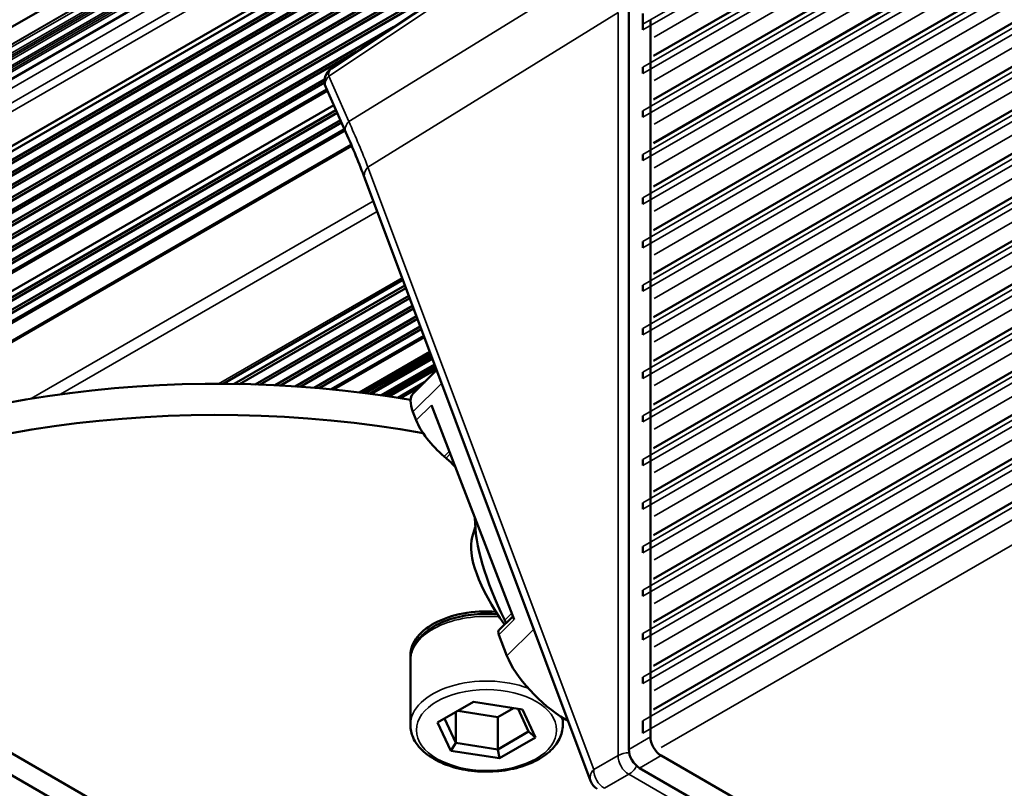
# Paper-space layout 'Sheet_1' of a CAD drawing. Header units: millimetres. Extents: x 0 to 118, y 0 to 118.
# Tile 10 of 206: x 17.18 to 19.72, y 19.94 to 21.92. Entities that reach past the tile are written whole.
import ezdxf

# ---------------------------------------------------------------- set-up
doc = ezdxf.new("R2010")
doc.units = ezdxf.units.MM
doc.layers.add('Visible (ANSI)', color=7, linetype='Continuous', lineweight=50)
doc.layers.add('Visible Narrow (ANSI)', color=7, linetype='Continuous', lineweight=35)

psp = doc.layouts.new('Sheet_1')

# ---------------------------------------------------------------- linework, layer by layer
at = {"layer": 'Visible (ANSI)'}
for p, q in [((40.17912, 35.19419), (12.88363, 19.43513)), ((34.35746, 30.80041), (18.81483, 21.82687)), ((34.35746, 30.6879), (18.81483, 21.71436)), ((34.35746, 30.57539), (18.81483, 21.60185)), ((34.35746, 30.46288), (18.81483, 21.48934)), ((34.35746, 30.35037), (18.81483, 21.37683)), ((34.35746, 30.23786), (18.81483, 21.26432)), ((34.35746, 30.12535), (18.81483, 21.15181)), ((34.35746, 30.01284), (18.81483, 21.0393)), ((34.35746, 29.90033), (18.81483, 20.92679)), ((34.35746, 29.78782), (18.81483, 20.81428)), ((34.35746, 29.67532), (18.81483, 20.70177)), ((34.35746, 29.56281), (18.81483, 20.58927)), ((34.35746, 29.4503), (18.81483, 20.47676)), ((34.35746, 29.33779), (18.81483, 20.36425)), ((34.35746, 29.22528), (18.81483, 20.25174)), ((34.35746, 29.11277), (18.81483, 20.13923)), ((18.73871, 22.68131), (12.97555, 19.35395)), ((18.74846, 22.51267), (13.02561, 19.20858)), ((13.07012, 19.22062), (18.74968, 22.49972)), ((18.76002, 22.47555), (13.06965, 19.19021)), ((18.75622, 22.48174), (13.07641, 19.20249)), ((18.77119, 22.44981), (13.06982, 19.15812)), ((18.76941, 22.45699), (13.07658, 19.17023)), ((18.75632, 22.40888), (13.06998, 19.12588)), ((18.75864, 22.41843), (13.07674, 19.13798)), ((18.75774, 22.38556), (13.07691, 19.10574)), ((18.75922, 22.37822), (13.07015, 19.09364)), ((18.76808, 22.3592), (13.07707, 19.07349)), ((18.77197, 22.35325), (13.07032, 19.06139)), ((18.77956, 22.33349), (13.07724, 19.04125)), ((18.78035, 22.32575), (13.07048, 19.02915)), ((17.9826, 21.79457), (18.71194, 22.27959)), ((18.51285, 22.14719), (13.0774, 19.00904)), ((18.41672, 22.08327), (13.07065, 18.99671)), ((18.751, 21.95654), (18.751, 20.03602)), ((18.1441, 21.90197), (13.07757, 18.97681)), ((18.78719, 21.89403), (18.78719, 21.90905)), ((18.80668, 21.9203), (18.80668, 20.06817)), ((18.04788, 21.83798), (13.07082, 18.96448)), ((18.78719, 21.78152), (18.78719, 21.79759)), ((17.96522, 21.75792), (13.07098, 18.93224)), ((17.96529, 21.76635), (13.07774, 18.94452)), ((13.07706, 18.91463), (17.97095, 21.74011)), ((18.02023, 21.62914), (17.96842, 21.7458)), ((13.09563, 18.87469), (17.98886, 21.69979)), ((17.99751, 21.68032), (13.18218, 18.90018)), ((17.99452, 21.68703), (13.18893, 18.91252)), ((18.78719, 21.66901), (18.78719, 21.68509)), ((18.00894, 21.65458), (13.18234, 18.86794)), ((18.00597, 21.66125), (13.1891, 18.88023)), ((13.18842, 18.85034), (18.0164, 21.63778)), ((16.55967, 20.74606), (18.03409, 21.59732)), ((18.78719, 21.5565), (18.78719, 21.57258)), ((18.65219, 19.95429), (18.06911, 21.51004)), ((18.78719, 21.44399), (18.78719, 21.46007)), ((18.78719, 21.33148), (18.78719, 21.34756)), ((18.16725, 21.24818), (17.7029, 20.98009)), ((18.17247, 21.23425), (17.73177, 20.97981)), ((18.175, 21.22751), (17.74557, 20.97958)), ((18.78719, 21.21898), (18.78719, 21.23505)), ((18.18244, 21.20766), (17.78562, 20.97856)), ((18.18496, 21.20092), (17.79903, 20.9781)), ((18.19239, 21.1811), (17.8379, 20.97644)), ((18.19499, 21.17417), (17.85131, 20.97575)), ((18.20235, 21.15453), (17.88882, 20.97351)), ((18.20495, 21.14759), (17.90188, 20.97261)), ((18.21233, 21.1279), (17.93852, 20.96981)), ((18.21491, 21.12101), (17.95118, 20.96874)), ((18.78719, 21.10647), (18.78719, 21.12254)), ((17.98183, 20.96592), (18.22124, 21.10414)), ((18.05543, 20.95783), (18.23682, 21.06256)), ((18.06584, 20.95654), (18.23905, 21.05662)), ((18.24019, 21.05356), (18.07093, 20.95589)), ((18.08115, 20.95457), (18.24239, 21.04771)), ((18.24353, 21.04465), (18.0862, 20.9539)), ((18.11133, 20.95043), (18.24902, 21.03)), ((18.25017, 21.02693), (18.11635, 20.94972)), ((18.12624, 20.94827), (18.25235, 21.02113)), ((18.2535, 21.01806), (18.13124, 20.94753)), ((18.19364, 20.95463), (18.25451, 21.01536)), ((18.78719, 20.99396), (18.78719, 21.01003)), ((18.15392, 20.94405), (18.22306, 20.98398)), ((18.19351, 20.90743), (18.20185, 20.88579)), ((18.45452, 20.37103), (18.24109, 20.92494)), ((18.78719, 20.88145), (18.78719, 20.89752)), ((18.2744, 20.79211), (18.27883, 20.78826)), ((18.78719, 20.76894), (18.78719, 20.78501)), ((18.78719, 20.65643), (18.78719, 20.6725)), ((18.34678, 20.58432), (18.35436, 20.60973)), ((18.78719, 20.54392), (18.78719, 20.55999)), ((18.78719, 20.43141), (18.78719, 20.44748)), ((18.45125, 20.37953), (18.41532, 20.34368)), ((18.41528, 20.33188), (18.4363, 20.27734)), ((18.78719, 20.3189), (18.78719, 20.33497)), ((18.18667, 20.0987), (18.18667, 20.26586)), ((18.78719, 20.20639), (18.78719, 20.22246)), ((16.87605, 20.18791), (18.22624, 19.40838)), ((18.34968, 20.15878), (18.2572, 20.10539)), ((18.476, 20.13924), (18.34968, 20.15878)), ((18.30391, 20.13235), (18.30391, 20.05274)), ((18.41267, 20.11949), (18.30931, 20.13548)), ((18.45303, 20.14279), (18.41267, 20.11949)), ((18.41267, 20.11949), (18.41267, 20.03591)), ((18.49229, 20.08188), (18.46487, 20.14096)), ((18.50985, 20.0663), (18.476, 20.13924)), ((18.2572, 20.10539), (18.29105, 20.03245)), ((18.27476, 20.11553), (18.30391, 20.05274)), ((18.58037, 20.0987), (18.58037, 20.11739)), ((18.58575, 20.11421), (18.59405, 20.10941)), ((18.78719, 20.07781), (18.78719, 20.10995)), ((18.41267, 20.03591), (18.49229, 20.08188)), ((18.50985, 20.0663), (18.49229, 20.08188)), ((18.23657, 19.34592), (16.99158, 20.06471)), ((18.29105, 20.03245), (18.30391, 20.05274)), ((18.30391, 20.05274), (18.41267, 20.03591)), ((18.41737, 20.01291), (18.50985, 20.0663)), ((18.29105, 20.03245), (18.41737, 20.01291)), ((18.41737, 20.01291), (18.41267, 20.03591)), ((18.83451, 20.01995), (21.84111, 18.28409)), ((18.77884, 19.9878), (21.78543, 18.25194))]:
    psp.add_line(p, q, dxfattribs=at)
for centre, start, end in [((18.0044, 21.76179), 123.62467, 203.94888), ((18.68905, 19.96811), 200.54538, 240)]:
    psp.add_arc(centre, 0.03937, start, end, dxfattribs=at)
for centre, major_axis, ratio, start_param, end_param in [((17.39525, 22.71269), (-0.98425, 1.70477), 0.5773503, 3.9269908, 3.9441636), ((17.68755, 19.95726), (-1.77165, 0), 0.5773503, 4.4264546, 5.4977871), ((17.68755, 19.8769), (1.77165, 0), 0.5773503, 1.2655437, 2.3561945), ((18.30486, 20.84314), (-0.11122, 0.11149), 0.3450664, 0, 0.6625544), ((18.28536, 20.83757), (0.08342, -0.08362), 0.3450664, 3.804147, 4.9208087), ((18.26787, 20.7428), (0.08342, -0.08362), 0.3450664, 1.5012867, 1.779216), ((19.09454, 20.04927), (-0.70043, 0.70209), 0.3450664, 0.333715, 0.7937148), ((18.65233, 20.31517), (-0.29196, 0.29265), 0.3450664, 0.1848753, 1.0998109), ((18.38352, 20.27872), (-0.19685, 0), 0.5773503, 4.5891919, 6.3376851), ((18.40432, 20.38197), (0.02781, -0.02787), 0.3450664, 0.4828619, 0.7937148), ((18.44312, 20.31581), (-0.02781, 0.02787), 0.3450664, 0, 0.6625544), ((18.54766, 20.21304), (0.11122, -0.11149), 0.3450664, 3.804147, 5.3749433), ((18.83451, 20.05209), (-0.01969, 0.0341), 0.5773503, 0.7853982, 2.3561945), ((18.77884, 20.01995), (0.01969, -0.0341), 0.5773503, 3.9269908, 5.4977871)]:
    psp.add_ellipse(centre, major_axis=major_axis, ratio=ratio, start_param=start_param, end_param=end_param, dxfattribs=at)
psp.add_open_spline([(18.06911, 21.51004), (18.05464, 21.54864), (18.03832, 21.58842), (18.02023, 21.62914)], degree=3, dxfattribs=at)
for points, knots in [([(18.18667, 20.26586), (18.18667, 20.27806), (18.18967, 20.29021), (18.20123, 20.31363), (18.21014, 20.32478), (18.23344, 20.34547), (18.24831, 20.35479), (18.28216, 20.37015), (18.30121, 20.37612), (18.34128, 20.38412), (18.36229, 20.38615), (18.39287, 20.38617), (18.40243, 20.38576), (18.41189, 20.38494)], [0.7853982, 0.7853982, 0.7853982, 0.7853982, 1.0630201, 1.0630201, 1.3620515, 1.3620515, 1.6899486, 1.6899486, 2.0235606, 2.0235606, 2.3550679, 2.3550679, 2.505859, 2.505859, 2.505859, 2.505859]), ([(18.58037, 20.0987), (18.58037, 20.0865), (18.57738, 20.07435), (18.56582, 20.05093), (18.55691, 20.03979), (18.53361, 20.0191), (18.51874, 20.00978), (18.48489, 19.99442), (18.46584, 19.98844), (18.42577, 19.98045), (18.40476, 19.97841), (18.36279, 19.97838), (18.34184, 19.98038), (18.30191, 19.98826), (18.28295, 19.99415), (18.24879, 20.00948), (18.23362, 20.01893), (18.20904, 20.04077), (18.19951, 20.05314), (18.18907, 20.07689), (18.18667, 20.08778), (18.18667, 20.0987)], [3.9269908, 3.9269908, 3.9269908, 3.9269908, 4.2046128, 4.2046128, 4.5036441, 4.5036441, 4.8315412, 4.8315412, 5.1651532, 5.1651532, 5.4966606, 5.4966606, 5.8271051, 5.8271051, 6.1585924, 6.1585924, 6.4921873, 6.4921873, 6.8200709, 6.8200709, 7.0685835, 7.0685835, 7.0685835, 7.0685835])]:
    psp.add_open_spline(points, degree=3, knots=knots, dxfattribs=at)
at = {"layer": 'Visible Narrow (ANSI)'}
for p, q in [((40.18401, 35.15188), (12.9015, 19.40032)), ((12.9041, 19.40094), (40.1841, 35.15105)), ((40.18476, 35.14533), (12.90981, 19.39813)), ((12.9187, 19.38784), (40.18643, 35.13088)), ((40.18705, 35.12551), (12.92362, 19.38496)), ((12.9327, 19.38477), (40.18764, 35.12042)), ((40.18826, 35.11506), (12.93761, 19.38189)), ((12.94654, 19.37157), (40.18994, 35.10055)), ((40.19055, 35.0952), (12.95145, 19.36869)), ((12.96058, 19.36849), (40.19115, 35.09006)), ((40.19177, 35.0847), (12.96549, 19.3656)), ((34.37694, 30.9098), (18.78719, 21.90905)), ((18.78719, 21.89403), (34.37694, 30.89478)), ((34.35746, 30.84854), (18.8161, 21.87573)), ((34.37694, 30.79834), (18.78719, 21.79759)), ((18.78719, 21.78152), (34.37694, 30.78227)), ((34.35746, 30.73603), (18.8161, 21.76322)), ((34.37694, 30.68584), (18.78719, 21.68509)), ((18.78719, 21.66901), (34.37694, 30.66976)), ((34.35746, 30.62352), (18.8161, 21.65071)), ((34.37694, 30.57333), (18.78719, 21.57258)), ((18.78719, 21.5565), (34.37694, 30.55725)), ((34.35746, 30.51101), (18.8161, 21.5382)), ((34.37694, 30.46082), (18.78719, 21.46007)), ((18.78719, 21.44399), (34.37694, 30.44474)), ((34.35746, 30.3985), (18.8161, 21.42569)), ((34.37694, 30.34831), (18.78719, 21.34756)), ((18.78719, 21.33148), (34.37694, 30.33223)), ((34.35746, 30.28599), (18.8161, 21.31318)), ((34.37694, 30.2358), (18.78719, 21.23505)), ((18.78719, 21.21898), (34.37694, 30.21972)), ((34.35746, 30.17348), (18.8161, 21.20068)), ((34.37694, 30.12329), (18.78719, 21.12254)), ((18.78719, 21.10647), (34.37694, 30.10722)), ((34.35746, 30.06097), (18.8161, 21.08817)), ((34.37694, 30.01078), (18.78719, 21.01003)), ((18.78719, 20.99396), (34.37694, 29.99471)), ((34.35746, 29.94846), (18.8161, 20.97566)), ((34.37694, 29.89827), (18.78719, 20.89752)), ((18.78719, 20.88145), (34.37694, 29.8822)), ((34.35746, 29.83595), (18.8161, 20.86315)), ((34.37694, 29.78576), (18.78719, 20.78501)), ((18.78719, 20.76894), (34.37694, 29.76969)), ((34.35746, 29.72344), (18.8161, 20.75064)), ((34.37694, 29.67325), (18.78719, 20.6725)), ((18.78719, 20.65643), (34.37694, 29.65718)), ((34.35746, 29.61093), (18.8161, 20.63813)), ((34.37694, 29.56074), (18.78719, 20.55999)), ((18.78719, 20.54392), (34.37694, 29.54467)), ((34.35746, 29.49843), (18.8161, 20.52562)), ((34.37694, 29.44823), (18.78719, 20.44748)), ((18.78719, 20.43141), (34.37694, 29.43216)), ((34.35746, 29.38592), (18.8161, 20.41311)), ((34.37694, 29.33572), (18.78719, 20.33497)), ((18.78719, 20.3189), (34.37694, 29.31965)), ((34.35746, 29.27341), (18.8161, 20.3006)), ((34.37694, 29.22321), (18.78719, 20.22246)), ((18.78719, 20.20639), (34.37694, 29.20714)), ((34.35746, 29.1609), (18.8161, 20.18809)), ((34.37694, 29.1107), (18.78719, 20.10995)), ((18.78719, 20.07781), (34.37694, 29.07856)), ((12.99645, 19.34188), (18.738, 22.65677)), ((18.74067, 22.62028), (13.00852, 19.31082)), ((12.9818, 19.27265), (18.74657, 22.60094)), ((18.74849, 22.51228), (13.07012, 19.23387)), ((17.97571, 21.77443), (18.70505, 22.25945)), ((18.02753, 21.65777), (18.71789, 22.08257)), ((18.72319, 21.93932), (18.07718, 21.53936)), ((18.72319, 20.01995), (18.72319, 21.93932)), ((18.02753, 21.65777), (17.97571, 21.77443)), ((13.07442, 18.90757), (17.9729, 21.73571)), ((17.97259, 21.73641), (13.07625, 18.90951)), ((13.18578, 18.84328), (18.01836, 21.63337)), ((18.01805, 21.63407), (13.18761, 18.84522)), ((18.03549, 21.59405), (16.59572, 20.7628)), ((18.66026, 19.98361), (18.07718, 21.53936)), ((17.20761, 20.94188), (18.09092, 21.45186)), ((18.10082, 21.42543), (17.28264, 20.95305)), ((21.0737, 21.33364), (18.83451, 20.04084)), ((17.69144, 20.98013), (18.1652, 21.25365)), ((18.22267, 21.10032), (17.98871, 20.96524)), ((17.98989, 20.96512), (18.22291, 21.09966)), ((18.20976, 20.97071), (18.1615, 20.94285)), ((18.16258, 20.94267), (18.20786, 20.96882)), ((18.26735, 20.9811), (18.19351, 20.90743)), ((18.20185, 20.88579), (18.24109, 20.92494)), ((18.28731, 20.80499), (18.2744, 20.79211)), ((18.27883, 20.78826), (18.28961, 20.79901)), ((18.44839, 20.38694), (18.43067, 20.36926)), ((18.45452, 20.37103), (18.41528, 20.33188)), ((18.4363, 20.27734), (18.50531, 20.34618)), ((18.59048, 20.11893), (18.58575, 20.11421)), ((18.751, 20.03602), (18.80668, 20.06817)), ((18.72319, 20.01995), (18.66026, 19.98361)), ((18.83451, 20.01995), (18.77884, 19.9878)), ((18.68808, 19.93542), (18.75101, 19.97176)), ((21.75563, 18.23704), (18.75101, 19.97176))]:
    psp.add_line(p, q, dxfattribs=at)
for centre, major_axis, ratio, start_param, end_param in [((18.0044, 21.76179), (-0.03598, -0.01598), 0.6977356, 5.2776059, 6.2831853), ((18.0044, 21.76179), (-0.0218, 0.03278), 0.578419, 0, 0.8354336), ((18.05622, 21.64513), (-0.03598, -0.01598), 0.6977356, 5.2776059, 6.2831853), ((16.45934, 22.48716), (-1.61589, 1.60691), 0.3403, 3.7906307, 3.8724892), ((18.10598, 21.52385), (-0.03687, -0.01382), 0.7468396, 5.2907457, 6.2831853), ((18.38352, 20.26586), (-0.19685, 0), 0.5773503, 4.5442365, 6.2831853), ((18.38352, 20.0987), (-0.19685, 0), 0.5773503, 4.134224, 6.2831853), ((18.38352, 20.0987), (0.19685, 0), 0.5773503, 0, 0.1834987), ((18.75199, 20.00445), (-0.01969, 0.0341), 0.6169214, 0.7860072, 2.3555855), ((18.75199, 20.00445), (0.03937, 0), 0.5773503, 1.5719474, 2.3911011), ((18.75199, 20.00445), (-0.01969, -0.0341), 0.5773503, 0.7504916, 1.5696453), ((18.68905, 19.96811), (-0.03687, -0.01382), 0.7468396, 5.2907457, 6.2831853), ((18.68905, 19.96811), (0.01969, -0.0341), 0.6169214, 3.9275998, 5.4971782)]:
    psp.add_ellipse(centre, major_axis=major_axis, ratio=ratio, start_param=start_param, end_param=end_param, dxfattribs=at)
psp.add_ellipse((18.38352, 20.08585), major_axis=(0.1811, 0), ratio=0.5773503, dxfattribs=at)

doc.saveas('drawing.dxf')
